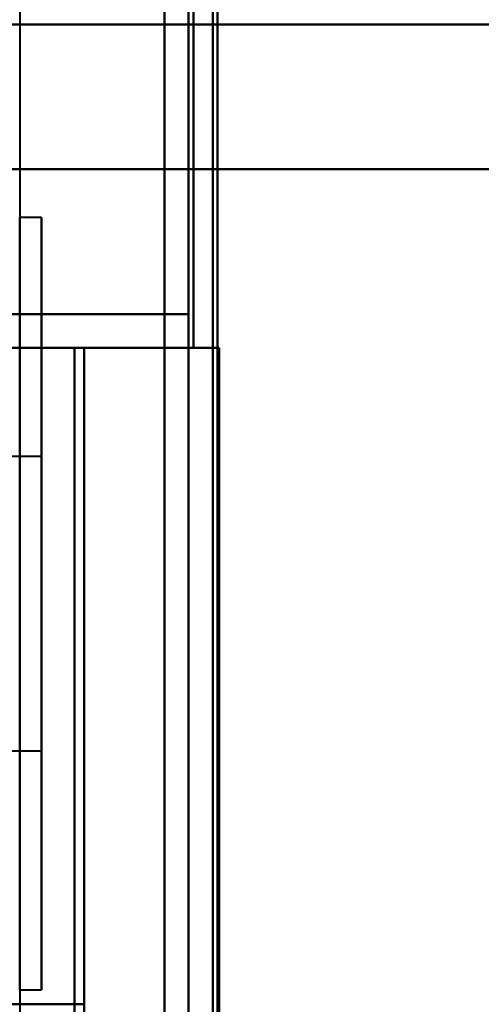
# Model space of a CAD drawing. Header units: millimetres. Extents: x -1392 to 1388, y -239 to 1267.
# Tile 27 of 91: x -441 to -431, y 275 to 295. Entities that reach past the tile are written whole.
import ezdxf

# ---------------------------------------------------------------- set-up
doc = ezdxf.new("R2010")
doc.units = ezdxf.units.MM
doc.layers.add('G-IMPT', color=8, linetype='Continuous', lineweight=40)

# ---------------------------------------------------------------- blocks, each defined once
blk = doc.blocks.new('NEXA 2000 CALQUES_dwg-762145-Droite')
at = {"layer": 'G-IMPT'}
for p, q in [((-437.5, 1102.272), (-437.5, 129.472)), ((-438, 943.072), (-438, 288.672)), ((-455.305, 295.372), (-422.5, 295.372)), ((-422.5, 295.372), (-455.305, 295.372)), ((-455.305, 295.372), (-422.5, 295.372)), ((-422.5, 295.372), (-455.305, 295.372)), ((-455.221, 292.372), (-422.788, 292.372)), ((-422.788, 292.372), (-455.221, 292.372)), ((-455.221, 292.372), (-422.788, 292.372)), ((-422.788, 292.372), (-455.221, 292.372)), ((-440.55, 291.372), (-441, 291.372)), ((-440.55, 291.372), (-441, 291.372)), ((-441, 275.372), (-441, 291.372)), ((-441, 275.372), (-441, 291.372)), ((-441, 283.372), (-441, 291.372)), ((-440.55, 283.372), (-440.55, 291.372)), ((-440.55, 291.372), (-440.55, 275.372)), ((-440.55, 291.372), (-440.55, 283.372)), ((-440.55, 283.372), (-440.55, 291.372)), ((-440.55, 291.372), (-440.55, 275.372)), ((-440.55, 291.372), (-440.55, 283.372)), ((-437.5, 289.372), (-455.221, 289.372)), ((-455.221, 289.372), (-437.5, 289.372)), ((-437.5, 289.372), (-455.221, 289.372)), ((-455.221, 289.372), (-437.5, 289.372)), ((-441, 289.372), (-441, 283.372)), ((-441, 289.372), (-441, 283.372)), ((-441, 283.372), (-441, 289.372)), ((-454.387, 288.672), (-439.665, 288.672)), ((-439.665, 288.672), (-454.387, 288.672)), ((-454.387, 288.672), (-439.665, 288.672)), ((-439.665, 288.672), (-454.387, 288.672)), ((-438, 288.672), (-437.4, 288.672)), ((-438, 288.672), (-437.4, 288.672)), ((-437.4, 288.672), (-438, 288.672)), ((-437.4, 288.672), (-438, 288.672)), ((-441, 287.372), (-441, 279.504)), ((-441, 279.504), (-441, 287.372)), ((-441, 287.372), (-441, 279.504)), ((-441, 279.504), (-441, 287.372)), ((-441, 287.241), (-441, 279.372)), ((-441, 279.372), (-441, 287.241)), ((-441, 287.241), (-441, 279.372)), ((-441, 279.372), (-441, 287.241)), ((-440.55, 286.422), (-450.55, 286.422)), ((-440.55, 286.422), (-450.55, 286.422)), ((-440.55, 284.147), (-440.55, 286.422)), ((-440.55, 286.422), (-440.55, 282.597)), ((-440.55, 280.422), (-440.55, 286.422)), ((-440.55, 286.422), (-440.55, 282.597)), ((-440.55, 280.322), (-440.55, 286.322)), ((-440.55, 282.597), (-440.55, 286.322)), ((-440.55, 280.422), (-440.55, 284.147)), ((-440.55, 284.147), (-440.55, 280.322)), ((-440.55, 284.147), (-440.55, 280.322)), ((-441, 283.372), (-441, 277.372)), ((-441, 275.372), (-441, 283.372)), ((-441, 283.372), (-441, 277.372)), ((-441, 277.372), (-441, 283.372)), ((-440.55, 275.372), (-440.55, 283.372)), ((-440.55, 283.372), (-440.55, 275.372)), ((-440.55, 275.372), (-440.55, 283.372)), ((-440.55, 283.372), (-440.55, 275.372)), ((-440.55, 280.322), (-440.55, 282.597)), ((-450.55, 280.322), (-440.55, 280.322)), ((-450.55, 280.322), (-440.55, 280.322)), ((-441, 275.372), (-440.55, 275.372)), ((-441, 275.372), (-440.55, 275.372)), ((-454.387, 275.072), (-439.665, 275.072)), ((-439.665, 275.072), (-454.387, 275.072))]:
    blk.add_line(p, q, dxfattribs=at)
at = {"layer": 'G-IMPT', "flags": 128}
for points in [[(-441, 1137.272), (-441, 885.322), (-441, 633.372), (-441, 381.422), (-441, 129.472)], [(-441, 1137.272), (-441, 885.322), (-441, 633.372), (-441, 381.422), (-441, 129.472)], [(-438, 128.972), (-438, 372.422), (-438, 615.872), (-438, 859.322), (-438, 1102.772)], [(-438, 1102.772), (-438, 859.322), (-438, 615.872), (-438, 372.422), (-438, 128.972)], [(-438, 1102.772), (-438, 859.322), (-438, 615.872), (-438, 372.422), (-438, 128.972)], [(-438, 128.972), (-438, 372.422), (-438, 615.872), (-438, 859.322), (-438, 1102.772)], [(-437.5, 1102.272), (-437.5, 859.072), (-437.5, 615.872), (-437.5, 372.672), (-437.5, 129.472)], [(-437.5, 129.472), (-437.5, 372.672), (-437.5, 615.872), (-437.5, 859.072), (-437.5, 1102.272)], [(-437.5, 1102.272), (-437.5, 859.072), (-437.5, 615.872), (-437.5, 372.672), (-437.5, 129.472)], [(-437.5, 129.472), (-437.5, 372.672), (-437.5, 615.872), (-437.5, 859.072), (-437.5, 1102.272)], [(-437.5, 1102.272), (-437.5, 859.072), (-437.5, 615.872), (-437.5, 372.672), (-437.5, 129.472)], [(-437.5, 1102.272), (-437.5, 859.072), (-437.5, 615.872), (-437.5, 372.672), (-437.5, 129.472)], [(-437.5, 129.472), (-437.5, 372.672), (-437.5, 615.872), (-437.5, 859.072), (-437.5, 1102.272)], [(-437.5, 129.472), (-437.5, 372.672), (-437.5, 615.872), (-437.5, 859.072), (-437.5, 1102.272)], [(-437, 129.472), (-437, 372.672), (-437, 615.872), (-437, 859.072), (-437, 1102.272)], [(-437, 1102.272), (-437, 859.072), (-437, 615.872), (-437, 372.672), (-437, 129.472)], [(-436.9, 1102.272), (-436.9, 867.047), (-436.9, 631.822), (-436.9, 396.597), (-436.9, 161.372)], [(-436.9, 1102.272), (-436.9, 859.072), (-436.9, 615.872), (-436.9, 372.672), (-436.9, 129.472)], [(-436.9, 1102.272), (-436.9, 867.047), (-436.9, 631.822), (-436.9, 396.597), (-436.9, 161.372)], [(-436.9, 161.372), (-436.9, 396.597), (-436.9, 631.822), (-436.9, 867.047), (-436.9, 1102.272)], [(-436.9, 129.472), (-436.9, 372.672), (-436.9, 615.872), (-436.9, 859.072), (-436.9, 1102.272)], [(-436.9, 161.372), (-436.9, 396.597), (-436.9, 631.822), (-436.9, 867.047), (-436.9, 1102.272)], [(-438, 288.672), (-438, 452.272), (-438, 615.872), (-438, 779.472), (-438, 943.072)], [(-438, 943.072), (-438, 779.472), (-438, 615.872), (-438, 452.272), (-438, 288.672)], [(-438, 943.072), (-438, 779.472), (-438, 615.872), (-438, 452.272), (-438, 288.672)], [(-438, 288.672), (-438, 452.272), (-438, 615.872), (-438, 779.472), (-438, 943.072)], [(-437.5, 288.672), (-437.5, 452.272), (-437.5, 615.872), (-437.5, 779.472), (-437.5, 943.072)], [(-437.5, 943.072), (-437.5, 779.472), (-437.5, 615.872), (-437.5, 452.272), (-437.5, 288.672)], [(-437.5, 943.072), (-437.5, 779.472), (-437.5, 615.872), (-437.5, 452.272), (-437.5, 288.672)], [(-437.5, 288.672), (-437.5, 452.272), (-437.5, 615.872), (-437.5, 779.472), (-437.5, 943.072)], [(-437.5, 288.672), (-437.5, 452.272), (-437.5, 615.872), (-437.5, 779.472), (-437.5, 943.072)], [(-437.5, 943.072), (-437.5, 779.472), (-437.5, 615.872), (-437.5, 452.272), (-437.5, 288.672)], [(-437.4, 288.672), (-437.4, 452.272), (-437.4, 615.872), (-437.4, 779.472), (-437.4, 943.072)], [(-437.4, 288.672), (-437.4, 452.272), (-437.4, 615.872), (-437.4, 779.472), (-437.4, 943.072)], [(-437.4, 943.072), (-437.4, 779.472), (-437.4, 615.872), (-437.4, 452.272), (-437.4, 288.672)], [(-437.4, 943.072), (-437.4, 779.472), (-437.4, 615.872), (-437.4, 452.272), (-437.4, 288.672)], [(-437.4, 943.072), (-437.4, 779.472), (-437.4, 615.872), (-437.4, 452.272), (-437.4, 288.672)], [(-437.4, 288.672), (-437.4, 452.272), (-437.4, 615.872), (-437.4, 779.472), (-437.4, 943.072)], [(-437, 288.672), (-437, 452.272), (-437, 615.872), (-437, 779.472), (-437, 943.072)], [(-437, 943.072), (-437, 779.472), (-437, 615.872), (-437, 452.272), (-437, 288.672)], [(-437, 288.672), (-437, 452.272), (-437, 615.872), (-437, 779.472), (-437, 943.072)], [(-437, 943.072), (-437, 779.472), (-437, 615.872), (-437, 452.272), (-437, 288.672)], [(-455.305, 295.372), (-440.683, 295.372), (-426.101, 295.372), (-422.5, 295.372)], [(-422.5, 295.372), (-437.068, 295.372), (-451.682, 295.372), (-455.305, 295.372)], [(-430.5, 295.372), (-436.246, 295.372), (-441.992, 295.372), (-447.738, 295.372), (-453.485, 295.372)], [(-453.485, 295.372), (-447.738, 295.372), (-441.992, 295.372), (-436.246, 295.372), (-430.5, 295.372)], [(-453.485, 295.372), (-447.738, 295.372), (-441.992, 295.372), (-436.246, 295.372), (-430.5, 295.372)], [(-430.5, 295.372), (-436.246, 295.372), (-441.992, 295.372), (-447.738, 295.372), (-453.485, 295.372)], [(-437.5, 289.372), (-441.496, 289.372), (-445.492, 289.372), (-449.488, 289.372), (-453.485, 289.372)], [(-453.485, 289.372), (-449.488, 289.372), (-445.492, 289.372), (-441.496, 289.372), (-437.5, 289.372)], [(-453.485, 289.372), (-449.488, 289.372), (-445.492, 289.372), (-441.496, 289.372), (-437.5, 289.372)], [(-437.5, 289.372), (-441.496, 289.372), (-445.492, 289.372), (-449.488, 289.372), (-453.485, 289.372)], [(-437.5, 274.372), (-437.5, 278.122), (-437.5, 281.872), (-437.5, 285.622), (-437.5, 289.372)], [(-437.5, 274.372), (-437.5, 278.122), (-437.5, 281.872), (-437.5, 285.622), (-437.5, 289.372)], [(-437.5, 289.372), (-437.5, 285.622), (-437.5, 281.872), (-437.5, 278.122), (-437.5, 274.372)], [(-437.5, 289.372), (-437.5, 285.622), (-437.5, 281.872), (-437.5, 278.122), (-437.5, 274.372)], [(-437.5, 289.372), (-437.5, 285.622), (-437.5, 281.872), (-437.5, 278.122), (-437.5, 274.372)], [(-437.5, 289.372), (-437.5, 285.622), (-437.5, 281.872), (-437.5, 278.122), (-437.5, 274.372)], [(-437.5, 274.372), (-437.5, 278.122), (-437.5, 281.872), (-437.5, 285.622), (-437.5, 289.372)], [(-437.5, 274.372), (-437.5, 278.122), (-437.5, 281.872), (-437.5, 285.622), (-437.5, 289.372)], [(-439.865, 288.672), (-440.649, 288.672), (-441.433, 288.672), (-442.216, 288.672), (-443, 288.672)], [(-443, 288.672), (-442.216, 288.672), (-441.433, 288.672), (-440.649, 288.672), (-439.865, 288.672)], [(-443, 288.672), (-442.216, 288.672), (-441.433, 288.672), (-440.649, 288.672), (-439.865, 288.672)], [(-439.865, 288.672), (-440.649, 288.672), (-441.433, 288.672), (-442.216, 288.672), (-443, 288.672)], [(-438, 288.672), (-438.466, 288.672), (-438.933, 288.672), (-439.399, 288.672), (-439.865, 288.672)], [(-439.865, 288.672), (-439.865, 272.272), (-439.865, 255.872), (-439.865, 239.472), (-439.865, 223.072)], [(-439.865, 288.672), (-439.865, 272.272), (-439.865, 255.872), (-439.865, 239.472), (-439.865, 223.072)], [(-439.865, 223.072), (-439.865, 239.472), (-439.865, 255.872), (-439.865, 272.272), (-439.865, 288.672)], [(-439.865, 223.072), (-439.865, 239.472), (-439.865, 255.872), (-439.865, 272.272), (-439.865, 288.672)], [(-439.865, 288.672), (-439.399, 288.672), (-438.933, 288.672), (-438.466, 288.672), (-438, 288.672)], [(-439.865, 223.072), (-439.865, 239.472), (-439.865, 255.872), (-439.865, 272.272), (-439.865, 288.672)], [(-439.865, 288.672), (-439.399, 288.672), (-438.933, 288.672), (-438.466, 288.672), (-438, 288.672)], [(-439.865, 223.072), (-439.865, 239.472), (-439.865, 255.872), (-439.865, 272.272), (-439.865, 288.672)], [(-439.865, 288.672), (-439.865, 272.272), (-439.865, 255.872), (-439.865, 239.472), (-439.865, 223.072)], [(-439.865, 288.672), (-439.865, 272.272), (-439.865, 255.872), (-439.865, 239.472), (-439.865, 223.072)], [(-438, 288.672), (-438.466, 288.672), (-438.933, 288.672), (-439.399, 288.672), (-439.865, 288.672)], [(-439.665, 288.672), (-439.665, 285.272), (-439.665, 281.872), (-439.665, 278.472), (-439.665, 275.072)], [(-439.665, 275.072), (-439.665, 278.472), (-439.665, 281.872), (-439.665, 285.272), (-439.665, 288.672)], [(-439.665, 288.672), (-439.665, 272.272), (-439.665, 255.872), (-439.665, 239.472), (-439.665, 223.072)], [(-437.4, 288.672), (-437.966, 288.672), (-438.533, 288.672), (-439.099, 288.672), (-439.665, 288.672)], [(-439.665, 275.072), (-439.665, 278.472), (-439.665, 281.872), (-439.665, 285.272), (-439.665, 288.672)], [(-439.665, 223.072), (-439.665, 239.472), (-439.665, 255.872), (-439.665, 272.272), (-439.665, 288.672)], [(-439.665, 288.672), (-439.665, 285.272), (-439.665, 281.872), (-439.665, 278.472), (-439.665, 275.072)], [(-439.665, 288.672), (-439.099, 288.672), (-438.533, 288.672), (-437.966, 288.672), (-437.4, 288.672)], [(-437.4, 288.672), (-437.966, 288.672), (-438.533, 288.672), (-439.099, 288.672), (-439.665, 288.672)], [(-439.665, 288.672), (-439.665, 272.272), (-439.665, 255.872), (-439.665, 239.472), (-439.665, 223.072)], [(-439.665, 223.072), (-439.665, 239.472), (-439.665, 255.872), (-439.665, 272.272), (-439.665, 288.672)], [(-439.665, 288.672), (-439.099, 288.672), (-438.533, 288.672), (-437.966, 288.672), (-437.4, 288.672)], [(-438, 223.072), (-438, 239.472), (-438, 255.872), (-438, 272.272), (-438, 288.672)], [(-438, 223.072), (-438, 239.472), (-438, 255.872), (-438, 272.272), (-438, 288.672)], [(-438, 288.672), (-438, 272.272), (-438, 255.872), (-438, 239.472), (-438, 223.072)], [(-438, 288.672), (-438, 272.272), (-438, 255.872), (-438, 239.472), (-438, 223.072)], [(-437.5, 288.672), (-437.375, 288.672), (-437.25, 288.672), (-437.125, 288.672), (-437, 288.672)], [(-437, 288.672), (-437.125, 288.672), (-437.25, 288.672), (-437.375, 288.672), (-437.5, 288.672)], [(-437.5, 288.672), (-437.487, 288.672), (-437.475, 288.672), (-437.462, 288.672), (-437.45, 288.672)], [(-437, 288.672), (-437.125, 288.672), (-437.25, 288.672), (-437.375, 288.672), (-437.5, 288.672)], [(-437.5, 288.672), (-437.375, 288.672), (-437.25, 288.672), (-437.125, 288.672), (-437, 288.672)], [(-437.45, 288.672), (-437.462, 288.672), (-437.475, 288.672), (-437.487, 288.672), (-437.5, 288.672)], [(-437.45, 288.672), (-437.304, 288.672), (-437.158, 288.672), (-437.011, 288.672), (-436.865, 288.672)], [(-436.865, 288.672), (-437.011, 288.672), (-437.158, 288.672), (-437.304, 288.672), (-437.45, 288.672)], [(-436.865, 288.672), (-436.999, 288.672), (-437.133, 288.672), (-437.266, 288.672), (-437.4, 288.672)], [(-437.4, 288.672), (-437.266, 288.672), (-437.133, 288.672), (-436.999, 288.672), (-436.865, 288.672)], [(-437, 288.672), (-437, 272.272), (-437, 255.872), (-437, 239.472), (-437, 223.072)], [(-436.933, 288.672), (-436.949, 288.672), (-436.966, 288.672), (-436.983, 288.672), (-437, 288.672)], [(-437, 223.072), (-437, 239.472), (-437, 255.872), (-437, 272.272), (-437, 288.672)], [(-437, 288.672), (-436.983, 288.672), (-436.966, 288.672), (-436.949, 288.672), (-436.933, 288.672)], [(-436.865, 288.672), (-436.882, 288.672), (-436.899, 288.672), (-436.916, 288.672), (-436.933, 288.672)], [(-436.933, 288.672), (-436.916, 288.672), (-436.899, 288.672), (-436.882, 288.672), (-436.865, 288.672)], [(-436.865, 288.672), (-436.865, 272.272), (-436.865, 255.872), (-436.865, 239.472), (-436.865, 223.072)], [(-436.865, 223.072), (-436.865, 239.472), (-436.865, 255.872), (-436.865, 272.272), (-436.865, 288.672)], [(-436.865, 223.072), (-436.865, 239.472), (-436.865, 255.872), (-436.865, 272.272), (-436.865, 288.672)], [(-436.865, 288.672), (-436.865, 272.272), (-436.865, 255.872), (-436.865, 239.472), (-436.865, 223.072)], [(-436.865, 223.072), (-436.865, 239.472), (-436.865, 255.872), (-436.865, 272.272), (-436.865, 288.672)], [(-436.865, 288.672), (-436.865, 272.272), (-436.865, 255.872), (-436.865, 239.472), (-436.865, 223.072)], [(-448.965, 275.072), (-446.64, 275.072), (-444.315, 275.072), (-441.99, 275.072), (-439.665, 275.072)], [(-439.665, 275.072), (-441.99, 275.072), (-444.315, 275.072), (-446.64, 275.072), (-448.965, 275.072)], [(-439.665, 275.072), (-439.665, 265.472), (-439.665, 255.872), (-439.665, 246.272), (-439.665, 236.672)]]:
    blk.add_lwpolyline(points, dxfattribs=at)

msp = doc.modelspace()

# ---------------------------------------------------------------- block references
at = {"layer": 'G-IMPT'}
msp.add_blockref('NEXA 2000 CALQUES_dwg-762145-Droite', (0, 0), dxfattribs=at)

doc.saveas('drawing.dxf')
